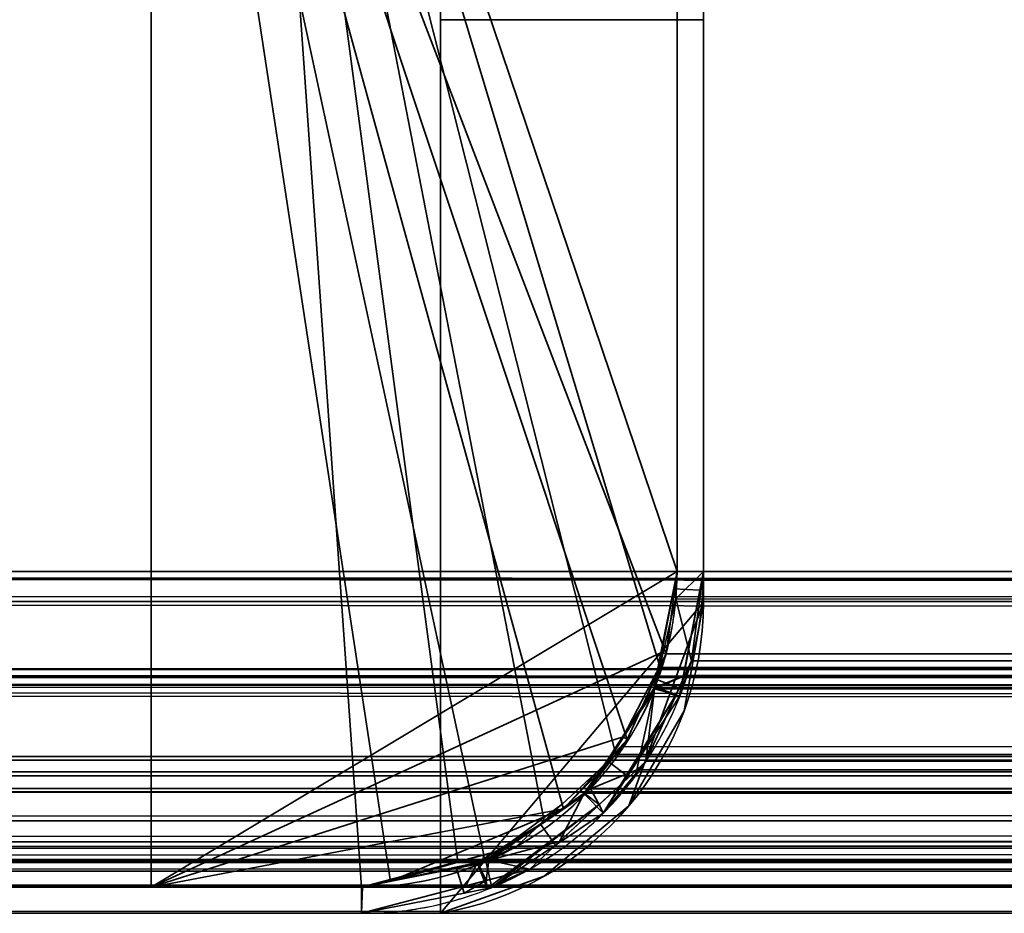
# Model space of a CAD drawing. Header units: millimetres. Extents: x -590 to 3690, y -120 to 127.
# Tile 6 of 256: x -419 to -410, y -50 to -42. Entities that reach past the tile are written whole.
import ezdxf

# ---------------------------------------------------------------- set-up
doc = ezdxf.new("R2010")
doc.units = ezdxf.units.MM
doc.layers.add('151', color=7, linetype='Continuous', true_color=0xffffff)

# ---------------------------------------------------------------- blocks, each defined once
blk = doc.blocks.new('UG_SURFACE_028')
at = {"layer": '151', "color": 252, "linetype": 'Continuous', "lineweight": 35}
for points in [[(-415, -36.25, 1136.5249), (-415, -35.25, 1127.75), (-415, -50.25, 1105.5)], [(-415, -35.25, 1127.75), (-415, -36.25, 1118.975), (-415, -41.75, 1105.5), (-415, -50.25, 1105.5)], [(-412.5, -36.25, 1118.975), (-412.5, -35.25, 1127.75), (-412.5, -47.292, 1150)], [(-412.5, -35.25, 1127.75), (-412.5, -36.25, 1136.5249), (-412.5, -41.75, 1150), (-412.5, -47.292, 1150)], [(-415, -50.25, 1105.5), (-415, -50.25, 1150), (-415, -41.75, 1150), (-415, -36.25, 1136.5249)], [(-412.5, -47.292, 1150), (-412.5, -47.292, 1105.5), (-412.5, -41.75, 1105.5), (-412.5, -36.25, 1118.975)], [(-415, -50.25, 1105.5), (-415, -41.75, 1105.5), (-412.5, -41.75, 1105.5), (-412.5, -47.292, 1105.5)], [(-412.5, -47.292, 1150), (-412.5, -41.75, 1150), (-415, -41.75, 1150), (-415, -50.25, 1150)], [(-413.2087, -49.2285, 1105.5), (-414.0138, -49.898, 1105.5), (-415, -50.25, 1105.5), (-412.5, -47.292, 1105.5)], [(-412.5, -47.292, 1150), (-415, -50.25, 1150), (-414.0138, -49.898, 1150), (-413.2087, -49.2285, 1150)], [(-412.5, -47.292, 1105.5), (-412.6827, -48.323, 1105.5), (-413.2087, -49.2285, 1105.5)], [(-413.2087, -49.2285, 1150), (-412.6827, -48.323, 1150), (-412.5, -47.292, 1150)], [(-412.6827, -48.323, 1150), (-412.6827, -48.323, 1105.5), (-412.5, -47.292, 1105.5), (-412.5, -47.292, 1150)], [(-413.2087, -49.2285, 1150), (-413.2087, -49.2285, 1105.5), (-412.6827, -48.323, 1105.5), (-412.6827, -48.323, 1150)], [(-414.0138, -49.898, 1150), (-414.0138, -49.898, 1105.5), (-413.2087, -49.2285, 1105.5), (-413.2087, -49.2285, 1150)], [(-415, -50.25, 1150), (-415, -50.25, 1105.5), (-414.0138, -49.898, 1105.5), (-414.0138, -49.898, 1150)]]:
    blk.add_3dface(points, dxfattribs=at)
blk = doc.blocks.new('UG_SURFACE_051')
at = {"layer": '151', "color": 252, "linetype": 'Continuous', "lineweight": 35}
for points in [[(-415, -36.25, 1136.5249), (-415, -35.25, 1127.75), (-415, -50.25, 1105.5)], [(-415, -35.25, 1127.75), (-415, -36.25, 1118.975), (-415, -41.75, 1105.5), (-415, -50.25, 1105.5)], [(-412.5, -36.25, 1118.975), (-412.5, -35.25, 1127.75), (-412.5, -47.292, 1150)], [(-412.5, -35.25, 1127.75), (-412.5, -36.25, 1136.5249), (-412.5, -41.75, 1150), (-412.5, -47.292, 1150)], [(-415, -50.25, 1105.5), (-415, -50.25, 1150), (-415, -41.75, 1150), (-415, -36.25, 1136.5249)], [(-412.5, -47.292, 1150), (-412.5, -47.292, 1105.5), (-412.5, -41.75, 1105.5), (-412.5, -36.25, 1118.975)], [(-415, -50.25, 1105.5), (-415, -41.75, 1105.5), (-412.5, -41.75, 1105.5), (-412.5, -47.292, 1105.5)], [(-412.5, -47.292, 1150), (-412.5, -41.75, 1150), (-415, -41.75, 1150), (-415, -50.25, 1150)], [(-413.2087, -49.2285, 1105.5), (-414.0138, -49.898, 1105.5), (-415, -50.25, 1105.5), (-412.5, -47.292, 1105.5)], [(-412.5, -47.292, 1150), (-415, -50.25, 1150), (-414.0138, -49.898, 1150), (-413.2087, -49.2285, 1150)], [(-412.5, -47.292, 1105.5), (-412.6827, -48.323, 1105.5), (-413.2087, -49.2285, 1105.5)], [(-413.2087, -49.2285, 1150), (-412.6827, -48.323, 1150), (-412.5, -47.292, 1150)], [(-412.6827, -48.323, 1150), (-412.6827, -48.323, 1105.5), (-412.5, -47.292, 1105.5), (-412.5, -47.292, 1150)], [(-413.2087, -49.2285, 1150), (-413.2087, -49.2285, 1105.5), (-412.6827, -48.323, 1105.5), (-412.6827, -48.323, 1150)], [(-414.0138, -49.898, 1150), (-414.0138, -49.898, 1105.5), (-413.2087, -49.2285, 1105.5), (-413.2087, -49.2285, 1150)], [(-415, -50.25, 1150), (-415, -50.25, 1105.5), (-414.0138, -49.898, 1105.5), (-414.0138, -49.898, 1150)]]:
    blk.add_3dface(points, dxfattribs=at)
blk = doc.blocks.new('UG_SURFACE_057')
at = {"layer": '151', "color": 41, "linetype": 'Continuous', "lineweight": 35}
for points in [[(-417.75, -35, -7), (-417.75, -50, -7), (-487.75, -50, -7), (-487.75, -35, -7)], [(-487.75, -35, 2096.2501), (-487.75, -50, 2096.2501), (-417.75, -50, 2026.2499), (-417.75, -35, 2026.2499)], [(-417.75, -35, 2026.2499), (-417.75, -50, 2026.2499), (-417.75, -50, -7), (-417.75, -35, -7)], [(-487.75, -50, 2096.2501), (-487.75, -50, -7), (-417.75, -50, -7), (-417.75, -50, 2026.2499)]]:
    blk.add_3dface(points, dxfattribs=at)
blk = doc.blocks.new('UG_SURFACE_058')
at = {"layer": '151', "color": 7, "linetype": 'Continuous', "lineweight": 35}
for points in [[(-412.75, -47, -7), (-412.75, 11, -7), (-412.5, 11, -7), (-412.5, -47, -7)], [(-412.75, 11, -7), (-412.75, -47, -7), (-412.75, -47, 2021.25), (-412.75, 11, 2021.25)], [(-412.5, -47, 2020.9999), (-412.5, 11, 2020.9999), (-412.75, 11, 2021.25), (-412.75, -47, 2021.25)], [(-412.5, 11, 2020.9999), (-412.5, -47, 2020.9999), (-412.5, -47, -7), (-412.5, 11, -7)], [(-412.7814, -47.1635, -7), (-412.75, -47, -7), (-412.5, -47, -7), (-412.5335, -47.1773, -7)], [(-412.7612, -47.2593, 2021.2612), (-412.75, -47, -7), (-412.7814, -47.1635, -7)], [(-412.7612, -47.2593, 2021.2612), (-412.75, -47, 2021.25), (-412.75, -47, -7)], [(-412.6124, -47.8475, 2021.1124), (-412.5, -47, 2020.9999), (-412.7612, -47.2593, 2021.2612)], [(-412.75, -47, 2021.25), (-412.7612, -47.2593, 2021.2612), (-412.5, -47, 2020.9999)], [(-412.7299, -48.1952, -7), (-412.7244, -48.1866, -7), (-412.5, -47, 2020.9999)], [(-412.5, -47, 2020.9999), (-412.6124, -47.8475, 2021.1124), (-412.7299, -48.1952, -7)], [(-412.5, -47, 2020.9999), (-412.7244, -48.1866, -7), (-412.7105, -48.1135, -7)], [(-412.7105, -48.1135, -7), (-412.5335, -47.1773, -7), (-412.5, -47, 2020.9999)], [(-412.5335, -47.1773, -7), (-412.5, -47, -7), (-412.5, -47, 2020.9999)], [(-412.9622, -48.1035, 2021.4622), (-412.7814, -47.1635, -7), (-412.947, -48.0274, -7)], [(-412.7814, -47.1635, -7), (-412.9622, -48.1035, 2021.4622), (-412.7612, -47.2593, 2021.2612)], [(-412.947, -48.0274, -7), (-412.7814, -47.1635, -7), (-412.5335, -47.1773, -7), (-412.7105, -48.1135, -7)], [(-412.7612, -47.2593, 2021.2612), (-412.9622, -48.1035, 2021.4622), (-412.7584, -48.1688, 2021.2584), (-412.6124, -47.8475, 2021.1124)], [(-412.6124, -47.8475, 2021.1124), (-412.7584, -48.1688, 2021.2584), (-412.7299, -48.1952, -7)], [(-413.5744, -49.0656, 2022.0745), (-412.9641, -48.102, -7), (-413.416, -48.7951, -7)], [(-413.5744, -49.0656, 2022.0745), (-412.9649, -48.1151, 2021.4651), (-412.9641, -48.102, -7)], [(-412.7299, -48.1952, -7), (-413.2208, -48.945, -7), (-413.416, -48.7951, -7), (-412.9641, -48.102, -7)], [(-412.9649, -48.1151, 2021.4651), (-412.9622, -48.1035, 2021.4622), (-412.9641, -48.102, -7)], [(-412.9622, -48.1035, 2021.4622), (-412.9649, -48.1151, 2021.4651), (-412.7584, -48.1688, 2021.2584)], [(-412.9641, -48.102, -7), (-412.9601, -48.0958, -7), (-412.7299, -48.1952, -7)], [(-412.9601, -48.0958, -7), (-412.9641, -48.102, -7), (-412.9622, -48.1035, 2021.4622)], [(-412.947, -48.0274, -7), (-412.9601, -48.0958, -7), (-412.9622, -48.1035, 2021.4622)], [(-412.9601, -48.0958, -7), (-412.947, -48.0274, -7), (-412.7105, -48.1135, -7), (-412.7244, -48.1866, -7)], [(-412.9601, -48.0958, -7), (-412.7244, -48.1866, -7), (-412.7299, -48.1952, -7)], [(-412.9649, -48.1151, 2021.4651), (-413.5744, -49.0656, 2022.0745), (-413.49, -49.2161, 2021.9901), (-413.0476, -48.8055, 2021.5476)], [(-413.4519, -49.2981, -7), (-413.2208, -48.945, -7), (-412.7584, -48.1688, 2021.2584)], [(-412.7584, -48.1688, 2021.2584), (-413.0476, -48.8055, 2021.5476), (-413.4519, -49.2981, -7)], [(-413.2208, -48.945, -7), (-412.7299, -48.1952, -7), (-412.7584, -48.1688, 2021.2584)], [(-413.0476, -48.8055, 2021.5476), (-412.7584, -48.1688, 2021.2584), (-412.9649, -48.1151, 2021.4651)], [(-413.416, -48.7951, -7), (-413.6333, -49.1071, 2022.1334), (-413.5744, -49.0656, 2022.0745)], [(-413.416, -48.7951, -7), (-413.6287, -49.1213, -7), (-413.6333, -49.1071, 2022.1334)], [(-413.6287, -49.1213, -7), (-413.416, -48.7951, -7), (-413.2208, -48.945, -7), (-413.4519, -49.2981, -7)], [(-413.0476, -48.8055, 2021.5476), (-413.49, -49.2161, 2021.9901), (-413.4519, -49.2981, -7)], [(-414.5392, -49.7448, 2023.0391), (-413.6333, -49.1071, 2022.1334), (-413.6287, -49.1213, -7)], [(-414.1505, -49.8292, 2022.6505), (-413.49, -49.2161, 2021.9901), (-413.6333, -49.1071, 2022.1334), (-414.5392, -49.7448, 2023.0391)], [(-414.5392, -49.7448, 2023.0391), (-413.6287, -49.1213, -7), (-414.0478, -49.4036, -7)], [(-413.4519, -49.2981, -7), (-413.9071, -49.6016, -7), (-414.0478, -49.4036, -7), (-413.6287, -49.1213, -7)], [(-413.49, -49.2161, 2021.9901), (-413.5744, -49.0656, 2022.0745), (-413.6333, -49.1071, 2022.1334)], [(-414.5553, -50.0137, -7), (-414.5126, -50.0052, -7), (-413.49, -49.2161, 2021.9901)], [(-413.49, -49.2161, 2021.9901), (-414.1505, -49.8292, 2022.6505), (-414.5553, -50.0137, -7)], [(-414.5126, -50.0052, -7), (-413.9071, -49.6016, -7), (-413.49, -49.2161, 2021.9901)], [(-413.9071, -49.6016, -7), (-413.4519, -49.2981, -7), (-413.49, -49.2161, 2021.9901)], [(-414.0478, -49.4036, -7), (-414.648, -49.7679, 2023.1481), (-414.5392, -49.7448, 2023.0391)], [(-414.0478, -49.4036, -7), (-414.5702, -49.7554, -7), (-414.648, -49.7679, 2023.1481)], [(-414.5702, -49.7554, -7), (-414.0478, -49.4036, -7), (-413.9071, -49.6016, -7), (-414.5126, -50.0052, -7)], [(-414.648, -49.7679, 2023.1481), (-415.7422, -50, 2024.2422), (-415.75, -50.25, 2024.25), (-414.5647, -49.9381, 2023.0646)], [(-415.7422, -50, 2024.2422), (-414.648, -49.7679, 2023.1481), (-414.6493, -49.7718, -7)], [(-415.7422, -50, 2024.2422), (-414.6493, -49.7718, -7), (-414.851, -49.8136, -7)], [(-414.5553, -50.0137, -7), (-414.7739, -50.0569, -7), (-414.851, -49.8136, -7), (-414.6493, -49.7718, -7)], [(-414.6493, -49.7718, -7), (-414.5702, -49.7554, -7), (-414.5126, -50.0052, -7), (-414.5553, -50.0137, -7)], [(-414.5702, -49.7554, -7), (-414.6493, -49.7718, -7), (-414.648, -49.7679, 2023.1481)], [(-414.5647, -49.9381, 2023.0646), (-414.5392, -49.7448, 2023.0391), (-414.648, -49.7679, 2023.1481)], [(-414.5392, -49.7448, 2023.0391), (-414.5647, -49.9381, 2023.0646), (-414.1505, -49.8292, 2022.6505)], [(-415.75, -50, -7), (-414.851, -49.8136, -7), (-414.7739, -50.0569, -7), (-415.75, -50.25, -7)], [(-414.851, -49.8136, -7), (-415.75, -50, 2024.25), (-415.7422, -50, 2024.2422)], [(-414.851, -49.8136, -7), (-415.75, -50, -7), (-415.75, -50, 2024.25)], [(-414.1505, -49.8292, 2022.6505), (-414.5647, -49.9381, 2023.0646), (-414.5553, -50.0137, -7)], [(-415.75, -50.25, -7), (-414.7739, -50.0569, -7), (-414.5647, -49.9381, 2023.0646)], [(-414.5647, -49.9381, 2023.0646), (-415.75, -50.25, 2024.25), (-415.75, -50.25, -7)], [(-414.7739, -50.0569, -7), (-414.5553, -50.0137, -7), (-414.5647, -49.9381, 2023.0646)], [(-489.75, -50, -7), (-415.75, -50, -7), (-415.75, -50.25, -7), (-489.75, -50.25, -7)], [(-489.75, -50, 2098.2499), (-415.75, -50, 2024.25), (-415.75, -50, -7), (-489.75, -50, -7)], [(-489.75, -50.25, 2098.2499), (-415.75, -50.25, 2024.25), (-415.75, -50, 2024.25), (-489.75, -50, 2098.2499)], [(-415.75, -50.25, 2024.25), (-415.7422, -50, 2024.2422), (-415.75, -50, 2024.25)], [(-489.75, -50.25, 2098.2499), (-489.75, -50.25, -7), (-415.75, -50.25, -7), (-415.75, -50.25, 2024.25)]]:
    blk.add_3dface(points, dxfattribs=at)
blk = doc.blocks.new('UG_SURFACE_059')
at = {"layer": '151', "color": 14, "linetype": 'Continuous', "lineweight": 35}
for points in [[(-412.75, 11.25, -7), (-412.75, -47, -7), (-416.8, -35, -7)], [(-416.8, -35, 2025.3), (-412.75, -47, 2021.25), (-412.75, 11.25, 2021.25)], [(-412.75, 11.25, 2021.25), (-412.75, -47, 2021.25), (-412.75, -47, -7), (-412.75, 11.25, -7)], [(-417.75, -50, 2026.2499), (-417.75, -35, 2026.2499), (-417.75, -35, -7), (-417.75, -50, -7)], [(-417.75, -50, -7), (-417.75, -35, -7), (-416.8, -35, -7), (-412.75, -47, -7)], [(-417.75, -35, 2026.2499), (-415.4792, -49.9288, 2023.9792), (-414.589, -49.6945, 2023.0889)], [(-414.589, -49.6945, 2023.0889), (-414.2736, -49.6115, 2022.7735), (-413.8429, -49.2118, 2022.3429), (-417.75, -35, 2026.2499)], [(-417.75, -35, 2026.2499), (-417.75, -50, 2026.2499), (-415.75, -50, 2024.25), (-415.4792, -49.9288, 2023.9792)], [(-417.75, -35, 2026.2499), (-412.8541, -47.783, 2021.3542), (-412.8538, -47.7823, 2021.3537)], [(-413.8429, -49.2118, 2022.3429), (-413.2555, -48.6666, 2021.7555), (-413.2235, -48.5962, 2021.7235), (-417.75, -35, 2026.2499)], [(-413.2235, -48.5962, 2021.7235), (-412.8541, -47.783, 2021.3542), (-417.75, -35, 2026.2499)], [(-412.8538, -47.7823, 2021.3537), (-412.75, -47, 2021.25), (-416.8, -35, 2025.3), (-417.75, -35, 2026.2499)], [(-412.75, -47, -7), (-412.9038, -47.7732, -7), (-417.75, -50, -7)], [(-412.9038, -47.7732, -7), (-412.75, -47, -7), (-412.75, -47, 2021.25)], [(-412.75, -47, 2021.25), (-412.8538, -47.7823, 2021.3537), (-412.9038, -47.7732, -7)], [(-417.75, -50, -7), (-412.9038, -47.7732, -7), (-412.9784, -48.1481, -7), (-413.262, -48.5726, -7)], [(-413.262, -48.5726, -7), (-412.9784, -48.1481, -7), (-412.8541, -47.783, 2021.3542)], [(-412.8541, -47.783, 2021.3542), (-413.2235, -48.5962, 2021.7235), (-413.262, -48.5726, -7)], [(-412.9784, -48.1481, -7), (-412.9038, -47.7732, -7), (-412.8541, -47.783, 2021.3542)], [(-412.8538, -47.7823, 2021.3537), (-412.8541, -47.783, 2021.3542), (-412.9038, -47.7732, -7)], [(-417.75, -50, -7), (-413.262, -48.5726, -7), (-413.6287, -49.1213, -7), (-413.8291, -49.2553, -7)], [(-413.6287, -49.1213, -7), (-413.262, -48.5726, -7), (-413.2235, -48.5962, 2021.7235)], [(-413.2555, -48.6666, 2021.7555), (-413.8429, -49.2118, 2022.3429), (-413.8291, -49.2553, -7)], [(-413.8291, -49.2553, -7), (-413.6287, -49.1213, -7), (-413.2235, -48.5962, 2021.7235)], [(-413.2235, -48.5962, 2021.7235), (-413.2555, -48.6666, 2021.7555), (-413.8291, -49.2553, -7)], [(-414.5826, -49.7587, -7), (-413.8291, -49.2553, -7), (-413.8429, -49.2118, 2022.3429)], [(-413.8429, -49.2118, 2022.3429), (-414.2736, -49.6115, 2022.7735), (-414.5826, -49.7587, -7)], [(-415.4797, -49.9462, -7), (-415.75, -50, -7), (-417.75, -50, -7), (-413.8291, -49.2553, -7)], [(-415.4797, -49.9462, -7), (-413.8291, -49.2553, -7), (-414.5826, -49.7587, -7)], [(-415.4797, -49.9462, -7), (-414.602, -49.7716, -7), (-414.589, -49.6945, 2023.0889)], [(-414.589, -49.6945, 2023.0889), (-415.4792, -49.9288, 2023.9792), (-415.4797, -49.9462, -7)], [(-414.602, -49.7716, -7), (-414.5826, -49.7587, -7), (-414.589, -49.6945, 2023.0889)], [(-414.2736, -49.6115, 2022.7735), (-414.589, -49.6945, 2023.0889), (-414.5826, -49.7587, -7)], [(-414.5826, -49.7587, -7), (-414.602, -49.7716, -7), (-415.4797, -49.9462, -7)], [(-415.75, -50, -7), (-415.4797, -49.9462, -7), (-415.4792, -49.9288, 2023.9792)], [(-415.4792, -49.9288, 2023.9792), (-415.75, -50, 2024.25), (-415.75, -50, -7)], [(-417.75, -50, 2026.2499), (-417.75, -50, -7), (-415.75, -50, -7), (-415.75, -50, 2024.25)]]:
    blk.add_3dface(points, dxfattribs=at)
blk = doc.blocks.new('UG_SURFACE_060')
at = {"layer": '151', "color": 41, "linetype": 'Continuous', "lineweight": 35}
for points in [[(487.75, -50, 2096.2501), (487.75, -35, 2096.2501), (-487.75, -35, 2096.2501), (-487.75, -50, 2096.2501)], [(-417.75, -35, 2026.2499), (-417.75, -50, 2026.2499), (-487.75, -50, 2096.2501), (-487.75, -35, 2096.2501)], [(417.75, -35, 2026.2499), (417.75, -50, 2026.2499), (-417.75, -50, 2026.2499), (-417.75, -35, 2026.2499)], [(417.75, -50, 2026.2499), (487.75, -50, 2096.2501), (-487.75, -50, 2096.2501), (-417.75, -50, 2026.2499)]]:
    blk.add_3dface(points, dxfattribs=at)
blk = doc.blocks.new('UG_SURFACE_061')
at = {"layer": '151', "color": 14, "linetype": 'Continuous', "lineweight": 35}
for points in [[(492.75, -47, 2101.2499), (492.75, -31.25, 2101.2499), (-492.75, -31.25, 2101.2499), (-492.75, -47, 2101.2499)], [(-487.75, -31.25, 2096.2501), (487.75, -31.25, 2096.2501), (487.75, -50, 2096.2501), (-487.75, -50, 2096.2501)], [(-492.75, -47, 2101.2499), (-492.6024, -47.9268, 2101.1024), (492.5871, -47.9124, 2101.0871)], [(492.5871, -47.9124, 2101.0871), (492.6462, -47.7823, 2101.1462), (-492.75, -47, 2101.2499)], [(492.6462, -47.7823, 2101.1462), (492.75, -47, 2101.2499), (-492.75, -47, 2101.2499)], [(492.5871, -47.9124, 2101.0871), (-492.6024, -47.9268, 2101.1024), (-492.6015, -47.932, 2101.1016)], [(492.2445, -48.6666, 2100.7445), (492.5871, -47.9124, 2101.0871), (-492.6015, -47.932, 2101.1016)], [(-492.6015, -47.932, 2101.1016), (-492.1723, -48.7584, 2100.6722), (492.166, -48.7395, 2100.666)], [(492.166, -48.7395, 2100.666), (492.2445, -48.6666, 2100.7445), (-492.6015, -47.932, 2101.1016)], [(492.166, -48.7395, 2100.666), (-492.1723, -48.7584, 2100.6722), (-492.1521, -48.7972, 2100.652)], [(492.166, -48.7395, 2100.666), (-492.1521, -48.7972, 2100.652), (-491.4894, -49.3718, 2099.9894)], [(-491.4894, -49.3718, 2099.9894), (491.4868, -49.3699, 2099.9868), (492.166, -48.7395, 2100.666)], [(491.4868, -49.3699, 2099.9868), (-491.4894, -49.3718, 2099.9894), (-491.1886, -49.6326, 2099.6885)], [(491.2264, -49.6115, 2099.7264), (491.4868, -49.3699, 2099.9868), (-491.1886, -49.6326, 2099.6885)], [(491.2264, -49.6115, 2099.7264), (-491.1886, -49.6326, 2099.6885), (-490.6659, -49.7661, 2099.1659)], [(-490.6659, -49.7661, 2099.1659), (490.6647, -49.7593, 2099.1647), (491.2264, -49.6115, 2099.7264)], [(490.6647, -49.7593, 2099.1647), (-490.6659, -49.7661, 2099.1659), (-489.75, -50, 2098.2499)], [(-489.75, -50, 2098.2499), (489.75, -50, 2098.2499), (490.6647, -49.7593, 2099.1647)], [(487.75, -50, 2096.2501), (489.75, -50, 2098.2499), (-489.75, -50, 2098.2499), (-487.75, -50, 2096.2501)]]:
    blk.add_3dface(points, dxfattribs=at)
blk = doc.blocks.new('UG_SURFACE_062')
at = {"layer": '151', "color": 14, "linetype": 'Continuous', "lineweight": 35}
for points in [[(-412.75, 11.25, 2021.25), (-412.75, -47, 2021.25), (-416.8, -35, 2025.3)], [(412.75, 11.25, 2021.25), (412.75, -47, 2021.25), (-412.75, -47, 2021.25), (-412.75, 11.25, 2021.25)], [(-415.75, -50, 2024.25), (-417.75, -50, 2026.2499), (-417.75, -35, 2026.2499), (-416.8, -35, 2025.3)], [(417.75, -50, 2026.2499), (417.75, -35, 2026.2499), (-417.75, -35, 2026.2499), (-417.75, -50, 2026.2499)], [(-416.8, -35, 2025.3), (-412.9129, -47.9124, 2021.4128), (-413.2555, -48.6666, 2021.7555), (-413.334, -48.7395, 2021.8341)], [(-413.334, -48.7395, 2021.8341), (-414.0132, -49.3699, 2022.5132), (-416.8, -35, 2025.3)], [(-416.8, -35, 2025.3), (-414.8353, -49.7593, 2023.3352), (-415.75, -50, 2024.25)], [(-416.8, -35, 2025.3), (-412.75, -47, 2021.25), (-412.8538, -47.7823, 2021.3537), (-412.9129, -47.9124, 2021.4128)], [(-414.0132, -49.3699, 2022.5132), (-414.2736, -49.6115, 2022.7735), (-414.8353, -49.7593, 2023.3352), (-416.8, -35, 2025.3)], [(-412.8538, -47.7823, 2021.3537), (412.75, -47, 2021.25), (412.8976, -47.9268, 2021.3976)], [(-412.8538, -47.7823, 2021.3537), (-412.75, -47, 2021.25), (412.75, -47, 2021.25)], [(412.8976, -47.9268, 2021.3976), (-412.9129, -47.9124, 2021.4128), (-412.8538, -47.7823, 2021.3537)], [(-413.2555, -48.6666, 2021.7555), (-412.9129, -47.9124, 2021.4128), (412.8976, -47.9268, 2021.3976)], [(412.8985, -47.932, 2021.3985), (-413.334, -48.7395, 2021.8341), (-413.2555, -48.6666, 2021.7555)], [(412.8985, -47.932, 2021.3985), (413.3278, -48.7584, 2021.8277), (-413.334, -48.7395, 2021.8341)], [(-413.2555, -48.6666, 2021.7555), (412.8976, -47.9268, 2021.3976), (412.8985, -47.932, 2021.3985)], [(413.3479, -48.7972, 2021.848), (-414.0132, -49.3699, 2022.5132), (-413.334, -48.7395, 2021.8341)], [(-413.334, -48.7395, 2021.8341), (413.3278, -48.7584, 2021.8277), (413.3479, -48.7972, 2021.848)], [(413.3479, -48.7972, 2021.848), (414.0106, -49.3718, 2022.5105), (-414.0132, -49.3699, 2022.5132)], [(-414.2736, -49.6115, 2022.7735), (-414.0132, -49.3699, 2022.5132), (414.0106, -49.3718, 2022.5105)], [(-414.2736, -49.6115, 2022.7735), (414.0106, -49.3718, 2022.5105), (414.3114, -49.6326, 2022.8114)], [(414.3114, -49.6326, 2022.8114), (-414.8353, -49.7593, 2023.3352), (-414.2736, -49.6115, 2022.7735)], [(414.3114, -49.6326, 2022.8114), (414.8341, -49.7661, 2023.334), (-414.8353, -49.7593, 2023.3352)], [(-415.75, -50, 2024.25), (-414.8353, -49.7593, 2023.3352), (414.8341, -49.7661, 2023.334)], [(414.8341, -49.7661, 2023.334), (415.75, -50, 2024.25), (-415.75, -50, 2024.25)], [(415.75, -50, 2024.25), (417.75, -50, 2026.2499), (-417.75, -50, 2026.2499), (-415.75, -50, 2024.25)]]:
    blk.add_3dface(points, dxfattribs=at)
blk = doc.blocks.new('UG_SURFACE_063')
at = {"layer": '151', "color": 7, "linetype": 'Continuous', "lineweight": 35}
for points in [[(-412.75, 11, 2021.25), (-412.75, -47, 2021.25), (412.75, -47, 2021.25), (412.75, 11, 2021.25)], [(-412.75, -47, 2021.25), (-412.75, 11, 2021.25), (-412.5, 11, 2020.9999), (-412.5, -47, 2020.9999)], [(412.5, 11, 2020.9999), (412.5, -47, 2020.9999), (-412.5, -47, 2020.9999), (-412.5, 11, 2020.9999)], [(493, -47, 2101.5), (493, -31.25, 2101.5), (-493, -31.25, 2101.5), (-493, -47, 2101.5)], [(-492.75, -47, 2101.2499), (-492.75, -31.25, 2101.2499), (492.75, -31.25, 2101.2499), (492.75, -47, 2101.2499)], [(-493, -47, 2101.5), (-492.8401, -48.004, 2101.3401), (492.8235, -47.9885, 2101.3236)], [(492.8235, -47.9885, 2101.3236), (492.8876, -47.8475, 2101.3875), (-493, -47, 2101.5)], [(492.8876, -47.8475, 2101.3875), (493, -47, 2101.5), (-493, -47, 2101.5)], [(-492.7388, -47.2593, 2101.2387), (-492.75, -47, 2101.2499), (492.75, -47, 2101.2499)], [(-492.7388, -47.2593, 2101.2387), (492.75, -47, 2101.2499), (492.6951, -47.5711, 2101.1951)], [(412.8546, -47.785, 2021.3544), (-412.75, -47, 2021.25), (-412.7612, -47.2593, 2021.2612)], [(-412.7612, -47.2593, 2021.2612), (-412.5, -47, 2020.9999), (-412.6124, -47.8475, 2021.1124)], [(-412.5, -47, 2020.9999), (-412.7612, -47.2593, 2021.2612), (-412.75, -47, 2021.25)], [(412.8546, -47.785, 2021.3544), (412.75, -47, 2021.25), (-412.75, -47, 2021.25)], [(-412.6124, -47.8475, 2021.1124), (412.5, -47, 2020.9999), (412.6599, -48.004, 2021.1599)], [(-412.6124, -47.8475, 2021.1124), (-412.5, -47, 2020.9999), (412.5, -47, 2020.9999)], [(-492.7388, -47.2593, 2101.2387), (492.6951, -47.5711, 2101.1951), (492.5293, -48.0719, 2101.0294)], [(492.5293, -48.0719, 2101.0294), (-492.5429, -48.0822, 2101.043), (-492.7388, -47.2593, 2101.2387)], [(-412.7612, -47.2593, 2021.2612), (-412.9622, -48.1035, 2021.4622), (412.9789, -48.0885, 2021.4789)], [(-412.6124, -47.8475, 2021.1124), (-412.6765, -47.9885, 2021.1766), (-412.9622, -48.1035, 2021.4622), (-412.7612, -47.2593, 2021.2612)], [(-412.7612, -47.2593, 2021.2612), (412.9789, -48.0885, 2021.4789), (412.8546, -47.785, 2021.3544)], [(412.6599, -48.004, 2021.1599), (-412.6765, -47.9885, 2021.1766), (-412.6124, -47.8475, 2021.1124)], [(492.8235, -47.9885, 2101.3236), (-492.8401, -48.004, 2101.3401), (-492.8392, -48.0097, 2101.3391)], [(492.4524, -48.8055, 2100.9524), (492.8235, -47.9885, 2101.3236), (-492.8392, -48.0097, 2101.3391)], [(-492.8392, -48.0097, 2101.3391), (-492.3741, -48.9049, 2100.8742), (492.3673, -48.8844, 2100.8673)], [(492.3673, -48.8844, 2100.8673), (492.4524, -48.8055, 2100.9524), (-492.8392, -48.0097, 2101.3391)], [(-412.9649, -48.1151, 2021.4651), (-412.6765, -47.9885, 2021.1766), (-413.0476, -48.8055, 2021.5476), (-413.1327, -48.8844, 2021.6327)], [(412.6608, -48.0097, 2021.1608), (-413.1327, -48.8844, 2021.6327), (-413.0476, -48.8055, 2021.5476)], [(412.6608, -48.0097, 2021.1608), (413.1259, -48.9049, 2021.626), (-413.1327, -48.8844, 2021.6327)], [(-413.0476, -48.8055, 2021.5476), (-412.6765, -47.9885, 2021.1766), (412.6599, -48.004, 2021.1599)], [(-413.0476, -48.8055, 2021.5476), (412.6599, -48.004, 2021.1599), (412.6608, -48.0097, 2021.1608)], [(-412.6765, -47.9885, 2021.1766), (-412.9649, -48.1151, 2021.4651), (-412.9622, -48.1035, 2021.4622)], [(-492.5429, -48.0822, 2101.043), (492.5293, -48.0719, 2101.0294), (492.454, -48.2993, 2100.9541)], [(492.454, -48.2993, 2100.9541), (491.9602, -49.0286, 2100.4603), (-492.5429, -48.0822, 2101.043)], [(-492.5351, -48.1151, 2101.0351), (-492.5429, -48.0822, 2101.043), (491.9602, -49.0286, 2100.4603)], [(413.1365, -48.4729, 2021.6365), (-412.9622, -48.1035, 2021.4622), (-412.9649, -48.1151, 2021.4651)], [(413.1365, -48.4729, 2021.6365), (412.9789, -48.0885, 2021.4789), (-412.9622, -48.1035, 2021.4622)], [(491.9602, -49.0286, 2100.4603), (-491.9256, -49.0656, 2100.4257), (-492.5351, -48.1151, 2101.0351)], [(413.639, -49.1039, 2022.1391), (-412.9649, -48.1151, 2021.4651), (-413.5744, -49.0656, 2022.0745)], [(-413.1327, -48.8844, 2021.6327), (-413.5744, -49.0656, 2022.0745), (-412.9649, -48.1151, 2021.4651)], [(-412.9649, -48.1151, 2021.4651), (413.639, -49.1039, 2022.1391), (413.1365, -48.4729, 2021.6365)], [(492.3673, -48.8844, 2100.8673), (-492.3741, -48.9049, 2100.8742), (-492.3522, -48.947, 2100.8523)], [(492.3673, -48.8844, 2100.8673), (-492.3522, -48.947, 2100.8523), (-491.6343, -49.5694, 2100.1344)], [(-491.6343, -49.5694, 2100.1344), (491.6315, -49.5673, 2100.1315), (492.3673, -48.8844, 2100.8673)], [(413.1477, -48.947, 2021.6477), (-413.8685, -49.5673, 2022.3684), (-413.1327, -48.8844, 2021.6327)], [(-413.6333, -49.1071, 2022.1334), (-413.5744, -49.0656, 2022.0745), (-413.1327, -48.8844, 2021.6327), (-413.8685, -49.5673, 2022.3684)], [(413.1477, -48.947, 2021.6477), (413.8657, -49.5694, 2022.3656), (-413.8685, -49.5673, 2022.3684)], [(-413.1327, -48.8844, 2021.6327), (413.1259, -48.9049, 2021.626), (413.1477, -48.947, 2021.6477)], [(-491.878, -49.0991, 2100.378), (-491.9256, -49.0656, 2100.4257), (491.9602, -49.0286, 2100.4603)], [(491.9602, -49.0286, 2100.4603), (491.8755, -49.0929, 2100.3754), (-491.878, -49.0991, 2100.378)], [(-490.9608, -49.7448, 2099.4608), (-491.878, -49.0991, 2100.378), (491.8755, -49.0929, 2100.3754)], [(-490.9608, -49.7448, 2099.4608), (491.8755, -49.0929, 2100.3754), (491.1098, -49.6742, 2099.6099)], [(413.7294, -49.2175, 2022.2294), (-413.6333, -49.1071, 2022.1334), (-414.5392, -49.7448, 2023.0391)], [(-413.8685, -49.5673, 2022.3684), (-414.5392, -49.7448, 2023.0391), (-413.6333, -49.1071, 2022.1334)], [(-413.5744, -49.0656, 2022.0745), (-413.6333, -49.1071, 2022.1334), (413.639, -49.1039, 2022.1391)], [(413.7294, -49.2175, 2022.2294), (413.639, -49.1039, 2022.1391), (-413.6333, -49.1071, 2022.1334)], [(-414.5392, -49.7448, 2023.0391), (414.651, -49.7708, 2023.1509), (413.7294, -49.2175, 2022.2294)], [(491.6315, -49.5673, 2100.1315), (-491.6343, -49.5694, 2100.1344), (-491.3085, -49.852, 2099.8085)], [(491.3495, -49.8292, 2099.8495), (491.6315, -49.5673, 2100.1315), (-491.3085, -49.852, 2099.8085)], [(-413.8685, -49.5673, 2022.3684), (-414.1505, -49.8292, 2022.6505), (-414.5392, -49.7448, 2023.0391)], [(-414.1505, -49.8292, 2022.6505), (-413.8685, -49.5673, 2022.3684), (413.8657, -49.5694, 2022.3656)], [(-414.1505, -49.8292, 2022.6505), (413.8657, -49.5694, 2022.3656), (414.1915, -49.852, 2022.6915)], [(-490.8588, -49.7664, 2099.3588), (-490.9608, -49.7448, 2099.4608), (491.1098, -49.6742, 2099.6099)], [(491.1098, -49.6742, 2099.6099), (490.8549, -49.7352, 2099.3547), (-490.8588, -49.7664, 2099.3588)], [(-489.7577, -50, 2098.2578), (-490.8588, -49.7664, 2099.3588), (490.8549, -49.7352, 2099.3547)], [(-489.75, -50, 2098.2499), (-489.7577, -50, 2098.2578), (490.8549, -49.7352, 2099.3547)], [(490.8549, -49.7352, 2099.3547), (489.75, -50, 2098.2499), (-489.75, -50, 2098.2499)], [(-414.7591, -49.9893, 2023.2592), (-415.75, -50.25, 2024.25), (-415.7422, -50, 2024.2422), (-414.648, -49.7679, 2023.1481)], [(414.7427, -49.8258, 2023.2427), (-414.648, -49.7679, 2023.1481), (-415.7422, -50, 2024.2422)], [(-414.648, -49.7679, 2023.1481), (-414.5392, -49.7448, 2023.0391), (-414.1505, -49.8292, 2022.6505), (-414.7591, -49.9893, 2023.2592)], [(-414.5392, -49.7448, 2023.0391), (-414.648, -49.7679, 2023.1481), (414.651, -49.7708, 2023.1509)], [(414.7427, -49.8258, 2023.2427), (414.651, -49.7708, 2023.1509), (-414.648, -49.7679, 2023.1481)], [(491.3495, -49.8292, 2099.8495), (-491.3085, -49.852, 2099.8085), (-490.7423, -49.9966, 2099.2422)], [(-490.7423, -49.9966, 2099.2422), (490.7409, -49.9893, 2099.241), (491.3495, -49.8292, 2099.8495)], [(-415.7422, -50, 2024.2422), (415.75, -50, 2024.25), (414.7427, -49.8258, 2023.2427)], [(414.1915, -49.852, 2022.6915), (-414.7591, -49.9893, 2023.2592), (-414.1505, -49.8292, 2022.6505)], [(414.1915, -49.852, 2022.6915), (414.7578, -49.9966, 2023.2577), (-414.7591, -49.9893, 2023.2592)], [(490.7409, -49.9893, 2099.241), (-490.7423, -49.9966, 2099.2422), (-489.75, -50.25, 2098.2499)], [(-489.75, -50.25, 2098.2499), (489.75, -50.25, 2098.2499), (490.7409, -49.9893, 2099.241)], [(415.75, -50, 2024.25), (-415.75, -50, 2024.25), (-489.75, -50, 2098.2499), (489.75, -50, 2098.2499)], [(-489.75, -50, 2098.2499), (-415.75, -50, 2024.25), (-415.75, -50.25, 2024.25), (-489.75, -50.25, 2098.2499)], [(-415.75, -50.25, 2024.25), (-414.7591, -49.9893, 2023.2592), (414.7578, -49.9966, 2023.2577)], [(414.7578, -49.9966, 2023.2577), (415.75, -50.25, 2024.25), (-415.75, -50.25, 2024.25)], [(-415.7422, -50, 2024.2422), (-415.75, -50, 2024.25), (415.75, -50, 2024.25)], [(-415.75, -50, 2024.25), (-415.7422, -50, 2024.2422), (-415.75, -50.25, 2024.25)], [(415.75, -50.25, 2024.25), (489.75, -50.25, 2098.2499), (-489.75, -50.25, 2098.2499), (-415.75, -50.25, 2024.25)]]:
    blk.add_3dface(points, dxfattribs=at)

msp = doc.modelspace()

# ---------------------------------------------------------------- linework, layer by layer
at = {"layer": '151', "color": 252, "linetype": 'Continuous', "lineweight": -3, "true_color": 0x939598}
for p, q in [((-412.75, 11.25, 2021.25), (-412.75, -47, 2021.25)), ((-412.75, 11.25, 2021.25), (-412.75, -47, 2021.25)), ((-412.75, 11.25, -7), (-412.75, -47, -7)), ((-412.75, 11, 2021.25), (-412.75, -47, 2021.25)), ((-412.75, 11, 2021.25), (-412.75, -47, 2021.25)), ((-412.75, 11, -7), (-412.75, -47, -7)), ((-412.5, 11, -7), (-412.5, -47, -7)), ((-412.5, 11, 2021), (-412.5, -47, 2021)), ((-412.5, 11, 2021), (-412.5, -47, 2021)), ((-417.75, -50, 2026.25), (-417.75, -35, 2026.25)), ((-417.75, -35, 2026.25), (-417.75, -50, 2026.25)), ((-417.75, -35, -7), (-417.75, -50, -7)), ((-417.75, -50, -7), (-417.75, -35, -7)), ((-417.75, -35, 2026.25), (-417.75, -50, 2026.25)), ((-417.75, -50, 2026.25), (-417.75, -35, 2026.25)), ((-415, -41.75, 1150), (-415, -50.25, 1150)), ((-415, -41.75, 1105.5), (-412.5, -41.75, 1105.5)), ((-415, -50.25, 1105.5), (-415, -41.75, 1105.5)), ((-415, -50.25, 1105.5), (-415, -41.75, 1105.5)), ((-415, -41.75, 1150), (-415, -50.25, 1150)), ((-415, -41.75, 1105.5), (-412.5, -41.75, 1105.5)), ((-415, -41.75, 1150), (-415, -50.25, 1150)), ((-415, -41.75, 1105.5), (-412.5, -41.75, 1105.5)), ((-412.5, -41.75, 1150), (-412.5, -47.292, 1150)), ((-412.5, -47.292, 1105.5), (-412.5, -41.75, 1105.5)), ((-412.5, -47.292, 1105.5), (-412.5, -41.75, 1105.5)), ((-412.5, -41.75, 1150), (-412.5, -47.292, 1150)), ((493, -47, 2101.5), (-493, -47, 2101.5)), ((492.75, -47, 2101.25), (-492.75, -47, 2101.25)), ((-412.75, -47, 2021.25), (-412.75, -47, -7)), ((412.75, -47, 2021.25), (-412.75, -47, 2021.25)), ((-412.75, -47, 2021.25), (-412.75, -47, -7)), ((412.75, -47, 2021.25), (-412.75, -47, 2021.25)), ((412.5, -47, 2021), (-412.5, -47, 2021)), ((-412.5, -47, 2021), (-412.5, -47, -7)), ((-412.5, -47.292, 1150), (-412.5, -47.292, 1105.5)), ((-412.5, -47.292, 1150), (-412.5, -47.292, 1105.5)), ((489.75, -50, 2098.25), (-489.75, -50, 2098.25)), ((489.75, -50, 2098.25), (-489.75, -50, 2098.25)), ((-415.75, -50, 2024.25), (-489.75, -50, 2098.25)), ((-489.75, -50, 2098.25), (-415.75, -50, 2024.25)), ((-415.75, -50, -7), (-489.75, -50, -7)), ((487.75, -50, 2096.25), (-487.75, -50, 2096.25)), ((487.75, -50, 2096.25), (-487.75, -50, 2096.25)), ((-487.75, -50, 2096.25), (-417.75, -50, 2026.25)), ((-417.75, -50, 2026.25), (-487.75, -50, 2096.25)), ((-417.75, -50, -7), (-487.75, -50, -7)), ((-415.75, -50, -7), (-417.75, -50, -7)), ((417.75, -50, 2026.25), (-417.75, -50, 2026.25)), ((-417.75, -50, 2026.25), (-415.75, -50, 2024.25)), ((-417.75, -50, 2026.25), (-417.75, -50, -7)), ((-417.75, -50, 2026.25), (-417.75, -50, -7)), ((-415.75, -50, 2024.25), (-417.75, -50, 2026.25)), ((417.75, -50, 2026.25), (-417.75, -50, 2026.25)), ((-415.75, -50, 2024.25), (-415.75, -50, -7)), ((415.75, -50, 2024.25), (-415.75, -50, 2024.25)), ((-415.75, -50.25, -7), (-489.75, -50.25, -7)), ((-489.75, -50.25, 2098.25), (-415.75, -50.25, 2024.25)), ((-415.75, -50.25, 2024.25), (-489.75, -50.25, 2098.25)), ((489.75, -50.25, 2098.25), (-489.75, -50.25, 2098.25)), ((-415.75, -50.25, 2024.25), (-415.75, -50.25, -7)), ((415.75, -50.25, 2024.25), (-415.75, -50.25, 2024.25)), ((-415, -50.25, 1150), (-415, -50.25, 1105.5)), ((-415, -50.25, 1150), (-415, -50.25, 1105.5))]:
    msp.add_line(p, q, dxfattribs=at)
at = {"layer": '151', "color": 252, "linetype": 'Continuous', "lineweight": -3, "true_color": 0x939598, "extrusion": (1, 0, 0)}
for centre in [(-29.75, 1164.5, -415), (-29.75, 1164.5, -415), (-29.75, 1164.5, -412.5), (-29.75, 1164.5, -412.5)]:
    msp.add_arc(centre, 12, 90, 180, dxfattribs=at)
at = {"layer": '151', "color": 252, "linetype": 'Continuous', "lineweight": -3, "true_color": 0x939598}
for centre, start in [((-415.75, -47, -7), 270), ((-415.5, -47.292, 1150), 279.59407), ((-415.5, -47.292, 1150), 279.59407)]:
    msp.add_arc(centre, 3, start, 0, dxfattribs=at)
at = {"layer": '151', "color": 252, "linetype": 'Continuous', "lineweight": -3, "true_color": 0x939598, "extrusion": (0, 0, -1)}
msp.add_arc((415.5, -47.292, -1105.5), 3, 180, 260.40593, dxfattribs=at)
msp.add_arc((415.5, -47.292, -1105.5), 3, 180, 260.40593, dxfattribs=at)
at = {"layer": '151', "color": 252, "linetype": 'Continuous', "lineweight": -3, "true_color": 0x939598}
for points, degree in [([(492.7498, -46.9996, 2101.2498), (164.2499, -46.9996, 2101.2498), (-164.2499, -46.9996, 2101.2498), (-492.7498, -46.9996, 2101.2498)], 3), ([(-412.5, -47, -7), (-412.75, -47, -7)], 1), ([(-415.75, -50, 2024.25), (-415.75, -50, 1347.1667), (-415.75, -50, 670.0833), (-415.75, -50, -7)], 3), ([(415.75, -50, 2024.25), (138.5833, -50, 2024.25), (-138.5833, -50, 2024.25), (-415.75, -50, 2024.25)], 3), ([(-415.75, -50.25, -7), (-415.75, -50, -7)], 1)]:
    msp.add_open_spline(points, degree=degree, dxfattribs=at)
for points in [[(-415.75, -50, 2024.25), (-412.75, -50, 2021.25), (-412.75, -47, 2021.25)], [(-415.75, -50.25, 2024.25), (-412.5, -50.25, 2021), (-412.5, -47, 2021)], [(-415.75, -50.25, -7), (-412.5, -50.25, -7), (-412.5, -47, -7)], [(-415.75, -50, 2024.25), (-412.75, -50, 2021.25), (-412.75, -47, 2021.25)], [(-415.75, -50.25, 2024.25), (-412.5, -50.25, 2021), (-412.5, -47, 2021)]]:
    msp.add_rational_spline(points, [1, 0.707106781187, 1], degree=2, dxfattribs=at)
for points, knots in [([(-415.75, -50, 2024.25), (-415.071, -50, 2023.571), (-414.3895, -49.7782, 2022.8895), (-413.5252, -49.0475, 2022.0252), (-413.2592, -48.7279, 2021.7592), (-412.8708, -47.9485, 2021.3708), (-412.75, -47.4801, 2021.25), (-412.75, -47, 2021.25)], [0, 0, 0, 0, 0.5, 0.5, 0.75, 0.75, 1, 1, 1, 1]), ([(-415.75, -50, 2024.25), (-415.071, -50, 2023.571), (-414.3895, -49.7782, 2022.8895), (-413.5252, -49.0475, 2022.0252), (-413.2592, -48.7279, 2021.7592), (-412.8708, -47.9485, 2021.3708), (-412.75, -47.4801, 2021.25), (-412.75, -47, 2021.25)], [0, 0, 0, 0, 0.5, 0.5, 0.75, 0.75, 1, 1, 1, 1]), ([(-415.75, -50, -7), (-414.9624, -50, -7), (-414.184, -49.6767, -7), (-413.0733, -48.566, -7), (-412.75, -47.7876, -7), (-412.75, -47, -7)], [0, 0, 0, 0, 0.5, 0.5, 1, 1, 1, 1])]:
    msp.add_open_spline(points, degree=3, knots=knots, dxfattribs=at)

# ---------------------------------------------------------------- block references
for name in ['UG_SURFACE_059', 'UG_SURFACE_062', 'UG_SURFACE_058', 'UG_SURFACE_063', 'UG_SURFACE_028', 'UG_SURFACE_051', 'UG_SURFACE_061', 'UG_SURFACE_057', 'UG_SURFACE_060']:
    msp.add_blockref(name, (0, 0), dxfattribs=at)

doc.saveas('drawing.dxf')
